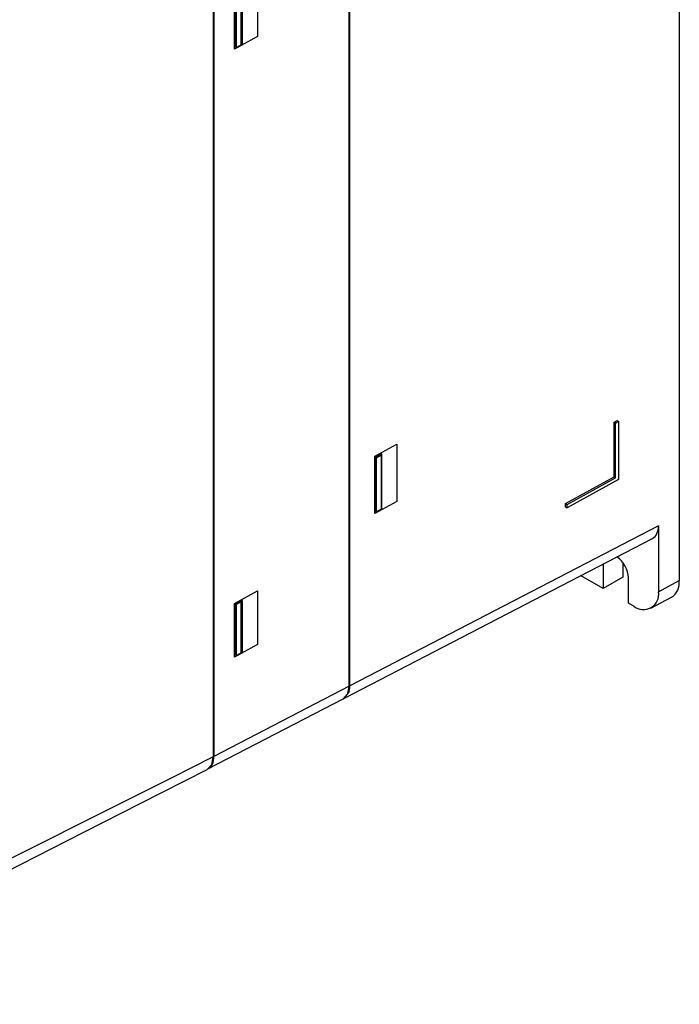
# Model space of a CAD drawing. Header units: millimetres. Extents: x 0 to 1048, y 0 to 810.
# Tile 34 of 45: x 495 to 588, y 465 to 603. Entities that reach past the tile are written whole.
import ezdxf

# ---------------------------------------------------------------- set-up
doc = ezdxf.new("R2010")
doc.units = ezdxf.units.MM
doc.header["$LTSCALE"] = 3.75

msp = doc.modelspace()

# ---------------------------------------------------------------- linework, layer by layer
for p, q in [((588.06, 667.679), (588.06, 524.37)), ((541.793, 509.601), (541.793, 631.775)), ((541.802, 509.596), (541.802, 631.77)), ((541.697, 509.532), (541.697, 631.705)), ((522.726, 620.753), (522.726, 499.69)), ((522.617, 620.69), (522.617, 499.627)), ((528.839, 608.321), (528.839, 600.754)), ((528.848, 608.326), (528.848, 600.749)), ((526.724, 599.796), (526.724, 606.957)), ((525.602, 598.974), (525.602, 606.543)), ((525.774, 599.275), (525.774, 606.438)), ((525.898, 599.213), (525.898, 606.366)), ((526.577, 599.605), (526.577, 606.758)), ((528.839, 600.754), (525.602, 598.984)), ((528.848, 600.749), (525.602, 598.974)), ((528.839, 600.754), (528.848, 600.749)), ((525.774, 599.275), (525.898, 599.213)), ((526.577, 599.605), (525.898, 599.213)), ((526.724, 599.796), (526.577, 599.605)), ((578.92, 546.617), (579.356, 546.855)), ((578.92, 538.941), (578.92, 546.617)), ((578.92, 546.617), (579.138, 546.485)), ((579.138, 546.485), (579.551, 546.71)), ((579.138, 538.809), (579.138, 546.485)), ((579.356, 546.855), (579.551, 546.71)), ((579.551, 546.71), (579.551, 538.571)), ((545.306, 541.838), (548.402, 543.541)), ((548.393, 543.536), (548.393, 535.484)), ((548.402, 543.541), (548.402, 535.479)), ((546.297, 542.163), (545.447, 541.699)), ((545.576, 541.624), (546.191, 541.979)), ((546.191, 541.979), (546.297, 542.163)), ((546.191, 541.979), (546.191, 534.386)), ((546.297, 534.558), (546.297, 542.163)), ((545.306, 533.789), (545.306, 541.838)), ((545.447, 541.699), (545.447, 534.091)), ((545.576, 541.624), (545.447, 541.699)), ((545.576, 534.031), (545.576, 541.624)), ((572.102, 535.206), (578.92, 538.941)), ((572.32, 535.074), (579.138, 538.809)), ((579.551, 538.571), (572.32, 534.609)), ((578.92, 538.941), (579.138, 538.809)), ((548.393, 535.484), (545.306, 533.799)), ((548.402, 535.479), (545.306, 533.789)), ((548.393, 535.484), (548.402, 535.479)), ((572.102, 534.716), (572.102, 535.206)), ((572.102, 535.206), (572.32, 535.074)), ((572.32, 534.609), (572.32, 535.074)), ((545.447, 534.091), (545.576, 534.031)), ((546.191, 534.386), (545.576, 534.031)), ((546.297, 534.558), (546.191, 534.386)), ((572.102, 534.716), (572.32, 534.609)), ((585.158, 532.07), (541.802, 509.596)), ((585.158, 532.07), (585.158, 522.78)), ((540.965, 507.829), (584.321, 530.303)), ((577.393, 526.712), (577.393, 523.244)), ((580.147, 526.9), (580.147, 524.834)), ((577.393, 523.244), (574.228, 525.071)), ((580.147, 524.834), (577.393, 523.244)), ((580.929, 521.203), (580.929, 524.755)), ((585.158, 522.78), (588.06, 524.37)), ((525.602, 521.174), (528.848, 522.957)), ((528.839, 522.952), (528.839, 515.385)), ((528.848, 522.957), (528.848, 515.38)), ((525.602, 513.605), (525.602, 521.174)), ((525.774, 521.068), (526.724, 521.588)), ((526.577, 521.389), (525.898, 520.997)), ((526.577, 521.389), (526.724, 521.588)), ((526.577, 514.236), (526.577, 521.389)), ((526.724, 514.427), (526.724, 521.588)), ((581.678, 520.77), (580.929, 521.203)), ((584.092, 520.501), (586.972, 522.042)), ((525.774, 513.906), (525.774, 521.068)), ((525.774, 521.068), (525.898, 520.997)), ((525.898, 513.844), (525.898, 520.997)), ((528.839, 515.385), (525.602, 513.615)), ((528.848, 515.38), (525.602, 513.605)), ((526.724, 514.427), (526.577, 514.236)), ((528.839, 515.385), (528.848, 515.38)), ((525.774, 513.906), (525.898, 513.844)), ((526.577, 514.236), (525.898, 513.844)), ((541.697, 509.532), (522.726, 499.69)), ((541.697, 509.551), (541.793, 509.601)), ((521.889, 497.923), (540.86, 507.765))]:
    msp.add_line(p, q)
at = {"flags": 128}
for points in [[(540.853, 507.781), (540.911, 507.793), (541.481, 508.438), (541.641, 508.934), (541.697, 509.532)], [(522.617, 499.627), (516.735, 496.64), (510.562, 493.566), (504.534, 490.552), (498.507, 487.527), (492.479, 484.501), (486.452, 481.476), (483.8, 480.145), (481.148, 478.814), (478.496, 477.483), (475.181, 475.819), (472.852, 474.651), (471.301, 473.878), (470.075, 473.269), (468.486, 472.479), (466.907, 471.694), (465.616, 471.05), (464.45, 470.468), (463.411, 469.947), (462.119, 469.297), (460.703, 468.579), (459.342, 467.884), (458.037, 467.212)], [(521.769, 497.876), (521.831, 497.888), (522.412, 498.558), (522.617, 499.627)], [(456.933, 464.882), (468.576, 470.815), (480.206, 476.721), (491.378, 482.402), (502.096, 487.851), (512.365, 493.059), (521.775, 497.861)]]:
    msp.add_lwpolyline(points, dxfattribs=at)
for centre, radius, start, end in [((577.08, 524.583), 3.853, 2.56734, 54.34994), ((585.687, 524.061), 2.393, 302.47073, 7.41288), ((583.036, 522.436), 2.149, 230.79671, 9.21404)]:
    msp.add_arc(centre, radius, start, end)
for centre, ratio, start_param, end_param in [((582.47, 533.624), 0.576986, 3.1154285, 3.9267294), ((539.114, 511.15), 0.576986, 3.5565019, 3.9267294), ((539.114, 511.15), 0.576986, 3.1154285, 3.1989694), ((520.038, 501.244), 0.5769915, 3.1156101, 3.9267341)]:
    msp.add_ellipse(centre, major_axis=(-1.901, 3.293), ratio=ratio, start_param=start_param, end_param=end_param)

doc.saveas('drawing.dxf')
